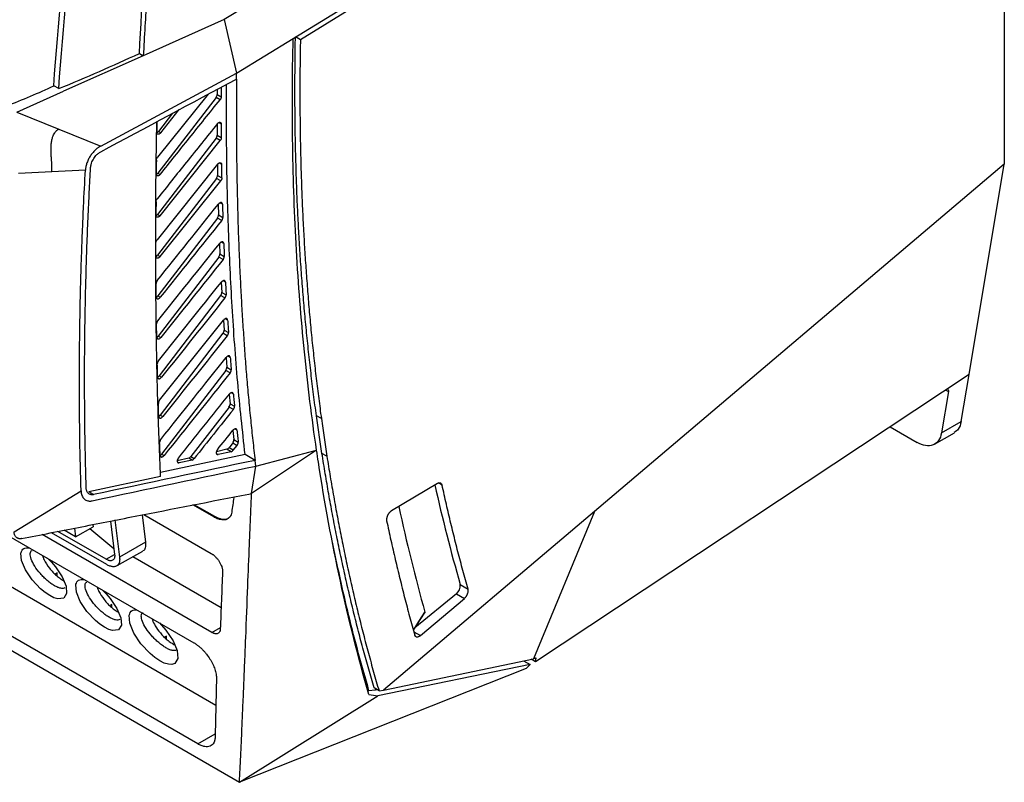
# Model space of a CAD drawing. Header units: millimetres. Extents: x 87 to 936, y -49 to 894.
# Tile 98 of 107: x 785 to 926, y 591 to 700. Entities that reach past the tile are written whole.
import ezdxf

# ---------------------------------------------------------------- set-up
doc = ezdxf.new("R2010")
doc.units = ezdxf.units.MM

msp = doc.modelspace()

# ---------------------------------------------------------------- linework, layer by layer
at = {"color": 7, "linetype": 'Continuous', "lineweight": 25}
for p, q in [((926.36, 738.98), (926.36, 679.08)), ((824.54, 697.1), (841.16, 707.32)), ((842.8, 707.56), (825.57, 696.91)), ((814.65, 699.79), (803.08, 694.63)), ((814.65, 699.79), (816.42, 692.11)), ((825.57, 696.91), (824.86, 697.32)), ((803.08, 694.63), (791.64, 689.53)), ((802.52, 694.96), (803.08, 694.63)), ((796.98, 681.68), (816.42, 692.11)), ((816.42, 691.29), (816.42, 692.11)), ((784.98, 686.56), (791.64, 689.53)), ((790.97, 689.92), (790.26, 690.33)), ((813.65, 689.81), (813.65, 689.09)), ((814.25, 690.13), (814.24, 688.75)), ((812.35, 689.11), (805.11, 680.07)), ((813.49, 688.66), (805.17, 677.81)), ((814.07, 688.32), (813.49, 688.66)), ((813.65, 689.09), (814.24, 688.75)), ((805.58, 683.59), (808.23, 686.91)), ((784.98, 686.56), (790.98, 684.12)), ((807.25, 686.38), (805.26, 683.78)), ((790.98, 684.12), (796.98, 681.68)), ((805.03, 685.18), (805, 683.64)), ((805.26, 683.78), (805.58, 683.59)), ((813.64, 684.84), (813.65, 683.25)), ((813.49, 682.81), (805.12, 671.9)), ((805.47, 671.7), (814.09, 682.47)), ((814.09, 682.47), (813.49, 682.81)), ((813.65, 683.25), (814.25, 682.9)), ((794.79, 678.25), (789.98, 678)), ((813.72, 679.08), (805.05, 668.25)), ((813.69, 679.04), (813.71, 677.49)), ((926.36, 679.08), (867.69, 629.35)), ((921.32, 648.95), (926.36, 679.08)), ((789.98, 678), (785.19, 677.74)), ((813.55, 677.05), (805.11, 666.04)), ((805.17, 677.81), (805.5, 677.62)), ((814.16, 676.7), (813.55, 677.05)), ((813.71, 677.49), (814.33, 677.14)), ((805.47, 665.84), (814.16, 676.7)), ((813.8, 673.33), (813.85, 671.82)), ((805.12, 671.9), (805.47, 671.7)), ((813.68, 671.37), (805.14, 660.23)), ((814.3, 671.02), (813.68, 671.37)), ((813.85, 671.82), (814.47, 671.46)), ((813.98, 667.7), (814.04, 666.23)), ((805.11, 666.04), (805.47, 665.84)), ((813.88, 665.78), (805.22, 654.47)), ((814.5, 665.42), (813.88, 665.78)), ((814.04, 666.23), (814.67, 665.87)), ((814.23, 662.17), (814.31, 660.73)), ((805.14, 660.23), (805.5, 660.02)), ((814.15, 660.28), (805.33, 648.78)), ((814.77, 659.92), (814.15, 660.28)), ((814.31, 660.73), (814.94, 660.37)), ((814.55, 656.72), (814.64, 655.32)), ((805.22, 654.47), (805.58, 654.26)), ((814.48, 654.86), (805.49, 643.14)), ((815.1, 654.5), (814.48, 654.86)), ((814.64, 655.32), (815.27, 654.96)), ((814.93, 651.37), (815.04, 650)), ((815.04, 650), (815.67, 649.64)), ((805.33, 648.78), (805.7, 648.57)), ((814.88, 649.54), (805.7, 637.57)), ((815.5, 649.18), (814.88, 649.54)), ((921.32, 648.95), (859.23, 607.82)), ((920.19, 642.22), (921.32, 648.95)), ((815.38, 646.11), (815.51, 644.77)), ((918.35, 646.51), (917.36, 640.59)), ((815.35, 644.3), (809.9, 637.19)), ((815.97, 643.94), (815.35, 644.3)), ((815.51, 644.77), (816.13, 644.41)), ((805.49, 643.14), (805.86, 642.93)), ((828.57, 642.64), (827.87, 643.05)), ((917.36, 640.59), (920.19, 642.22)), ((815.9, 640.95), (816.04, 639.63)), ((910, 641.46), (913.88, 639.22)), ((916.38, 638.97), (919.21, 640.61)), ((815.88, 639.15), (815.35, 638.45)), ((815.88, 639.15), (816.5, 638.8)), ((815.95, 638.11), (816.5, 638.8)), ((816.04, 639.63), (816.67, 639.27)), ((817.66, 637.48), (805.54, 634.91)), ((805.7, 637.57), (806.07, 637.36)), ((815.05, 638.24), (813.54, 637.89)), ((815.64, 637.89), (813.78, 637.5)), ((815.64, 637.89), (815.05, 638.24)), ((815.95, 638.11), (815.35, 638.45)), ((819.08, 636.66), (817.66, 637.48)), ((827.89, 638.1), (818.59, 631.93)), ((819.17, 635.84), (827.89, 638.1)), ((829.37, 637.24), (828.66, 637.65)), ((813.46, 601.56), (753.59, 636.12)), ((809.6, 636.97), (807.93, 636.59)), ((810.06, 636.71), (808.2, 636.32)), ((810.06, 636.71), (809.6, 636.97)), ((809.9, 637.19), (810.36, 636.92)), ((819.17, 635.84), (819.08, 636.66)), ((818.59, 631.93), (819.17, 635.84)), ((805.56, 634.35), (795.26, 632.17)), ((845.19, 633.35), (838.6, 629.42)), ((784.57, 626.4), (794.17, 632.29)), ((795.97, 631.76), (795.26, 632.17)), ((818.17, 631.84), (818.59, 631.93)), ((813.17, 628.55), (810.18, 630.27)), ((813.3, 628.62), (810.37, 630.31)), ((777.3, 629.59), (810.31, 610.54)), ((802.91, 628.85), (803.41, 624.93)), ((803.16, 628.89), (812.8, 623.33)), ((867.7, 629.35), (837.47, 603.73)), ((867.7, 629.35), (858.95, 608.25)), ((795.84, 627.46), (795.88, 627.12)), ((798.36, 627.95), (798.97, 623.19)), ((798.99, 628.15), (799.68, 622.78)), ((813.17, 628.55), (813.3, 628.62)), ((812.87, 612.02), (788.6, 626.03)), ((797.85, 621.73), (789.93, 626.3)), ((797.75, 622.49), (790.84, 626.47)), ((793.39, 625.7), (791.74, 626.65)), ((793.23, 626.94), (793.39, 625.7)), ((793.39, 625.7), (795.88, 627.12)), ((798.87, 623.97), (795.4, 626.85)), ((803.41, 624.93), (799.68, 622.78)), ((799.26, 621.53), (803, 623.67)), ((814.22, 615.54), (801.56, 622.85)), ((790.73, 620.54), (790.43, 620.37)), ((790.73, 620.09), (790.73, 620.54)), ((847.92, 617.55), (841.98, 612.66)), ((847.92, 617.55), (849.06, 616.89)), ((848.45, 618.88), (849.58, 618.23)), ((842.75, 611.55), (849.06, 616.89)), ((798.58, 616.01), (798.28, 615.84)), ((798.57, 615.56), (798.58, 616.01)), ((841.76, 612.32), (843.36, 614.79)), ((810.87, 596.05), (779.18, 614.34)), ((779.44, 612.13), (816.84, 590.54)), ((806.42, 611.48), (806.13, 611.31)), ((806.42, 611.03), (806.42, 611.48)), ((837.47, 603.73), (858.95, 608.25)), ((857.54, 607.96), (858.45, 607.43)), ((859.23, 607.82), (858.6, 608.18)), ((859.23, 607.82), (859.31, 608.33)), ((857.88, 606.86), (816.84, 590.54)), ((858.45, 607.43), (836.67, 602.95)), ((858.45, 607.43), (857.88, 606.86)), ((835.39, 603.63), (835.21, 603.73)), ((836.29, 603.74), (835.39, 603.63)), ((836.83, 603.65), (836.12, 604.06)), ((836.45, 603.87), (836.29, 603.74)), ((836.58, 603.8), (836.29, 603.74)), ((836.83, 603.65), (837.47, 603.73)), ((816.84, 590.54), (836.67, 602.95))]:
    msp.add_line(p, q, dxfattribs=at)
at = {"color": 8, "linetype": 'Continuous', "lineweight": 25}
for p, q in [((814.24, 684.83), (813.87, 685.05)), ((814.3, 679.05), (813.93, 679.26)), ((814.41, 673.34), (814.05, 673.55)), ((814.59, 667.72), (814.24, 667.93)), ((814.84, 662.19), (814.49, 662.39)), ((815.15, 656.75), (814.81, 656.95)), ((815.53, 651.4), (815.19, 651.6)), ((815.97, 646.14), (815.65, 646.33)), ((917.97, 646.73), (918.35, 646.51)), ((816.48, 640.98), (816.16, 641.16)), ((813.53, 637.64), (813.78, 637.5)), ((807.95, 636.46), (808.2, 636.32)), ((845.86, 633.12), (845.35, 633.42)), ((797.75, 622.49), (798.97, 623.19)), ((812.87, 612.02), (814.11, 612.73)), ((841.82, 612.09), (842.75, 611.55)), ((810.87, 596.05), (813.37, 597.48))]:
    msp.add_line(p, q, dxfattribs=at)
at = {"color": 7, "linetype": 'Continuous', "lineweight": 25, "flags": 128}
for points in [[(840.17, 715.27), (827.41, 707.53), (814.65, 699.79)], [(816.42, 692.11), (820.48, 694.61), (824.54, 697.1)], [(789.35, 622.64), (789.92, 622.08), (790.5, 621.4), (791.45, 619.98), (792.01, 618.64), (792.09, 617.57), (791.68, 616.93), (790.84, 616.82), (790.28, 616.98), (789.67, 617.28), (789.02, 617.71), (788.36, 618.25), (787.15, 619.55), (786.2, 620.97), (785.64, 622.31), (785.56, 623.38), (785.57, 623.44), (785.57, 623.44)], [(797.2, 618.11), (797.77, 617.55), (798.35, 616.87), (799.3, 615.45), (799.86, 614.11), (799.94, 613.04), (799.53, 612.4), (798.69, 612.29), (798.13, 612.45), (797.52, 612.75), (796.87, 613.18), (796.21, 613.72), (794.99, 615.02), (794.04, 616.44), (793.49, 617.78), (793.41, 618.85), (793.42, 618.91), (793.42, 618.91)], [(805.39, 613.38), (805.7, 613.07), (806.32, 612.35), (807.34, 610.83), (807.93, 609.4), (808.01, 608.26), (807.58, 607.57), (807.18, 607.44), (806.68, 607.46), (806.08, 607.63), (805.43, 607.95), (804.74, 608.41), (804.04, 608.98), (802.74, 610.37), (801.72, 611.89), (801.13, 613.32), (801.05, 614.46), (801.05, 614.5), (801.05, 614.5)]]:
    msp.add_lwpolyline(points, dxfattribs=at)
at = {"color": 8, "linetype": 'Continuous', "lineweight": 25, "flags": 128}
msp.add_lwpolyline([(841.75, 612.36), (841.84, 612.5), (842.53, 613.56), (843.41, 614.92)], dxfattribs=at)
at = {"color": 7, "linetype": 'Continuous', "lineweight": 25}
for centre, radius, start, end in [((1077.37, 684.79), 238.21, 192.5245, 196.0628), ((1078.88, 681.3), 244.65, 192.0926, 195.7437), ((847.03, 618.67), 1.44, 308.2459, 8.1003)]:
    msp.add_arc(centre, radius, start, end, dxfattribs=at)
for centre, start_param, end_param in [((813.29, 688.89), 4.521678, 5.504621), ((805.06, 684.01), 3.772807, 4.521678), ((813.29, 683.04), 4.521678, 5.517083), ((804.97, 678.04), 3.815888, 4.521678), ((813.35, 677.28), 4.521678, 5.529922), ((804.93, 672.13), 3.84868, 4.521678), ((813.49, 671.6), 4.521678, 5.543128), ((804.92, 666.27), 3.872877, 4.521678), ((813.68, 666.01), 4.521678, 5.556692), ((804.95, 660.46), 3.891206, 4.521678), ((813.95, 660.51), 4.521678, 5.570603), ((805.02, 654.7), 3.736176, 4.521678), ((814.28, 655.09), 4.521678, 5.584853), ((814.68, 649.77), 4.521678, 5.599438), ((805.13, 649.01), 3.736176, 4.521678), ((815.15, 644.53), 4.521678, 5.614352), ((805.3, 643.37), 3.736176, 4.521678), ((815.69, 639.38), 4.521678, 5.62959), ((805.51, 637.8), 3.736176, 4.521678), ((815.15, 638.68), 3.657243, 4.521678), ((809.7, 637.42), 3.657243, 4.521678)]:
    msp.add_ellipse(centre, major_axis=(0.258, 0.429), ratio=0.585803, start_param=start_param, end_param=end_param, dxfattribs=at)
for points in [[(802.52, 694.96), (803.29, 710.11), (804.64, 725.56), (806.52, 741.22)], [(790.26, 690.33), (790.91, 699.28), (791.77, 708.34), (792.84, 717.48)], [(790.97, 689.92), (791.61, 698.87), (792.47, 707.93), (793.55, 717.07)], [(790.97, 689.92), (794.92, 691.52), (798.77, 693.2), (802.52, 694.96)], [(796.99, 680.87), (803.47, 684.34), (809.94, 687.82), (816.42, 691.29)], [(783.44, 687.45), (785.85, 688.3), (788.08, 689.3), (790.26, 690.33)], [(804.95, 679.65), (804.94, 678.99), (804.93, 678.33), (804.93, 677.67)], [(794.52, 672.99), (794.6, 674.74), (794.69, 676.5), (794.79, 678.25)], [(814.33, 677.14), (814.32, 677.77), (814.31, 678.41), (814.3, 679.05)], [(804.9, 673.7), (804.9, 673.05), (804.89, 672.39), (804.89, 671.74)], [(805.08, 662.42), (808, 666.07), (810.92, 669.72), (813.84, 673.37)], [(814.3, 671.02), (811.37, 667.35), (808.43, 663.69), (805.5, 660.02)], [(805.14, 656.64), (808.1, 660.35), (811.06, 664.05), (814.02, 667.74)], [(814.5, 665.42), (811.53, 661.71), (808.55, 657.99), (805.58, 654.26)], [(805.25, 650.92), (808.25, 654.69), (811.26, 658.45), (814.27, 662.21)], [(814.77, 659.92), (811.74, 656.14), (808.72, 652.35), (805.7, 648.57)], [(805.39, 645.27), (808.45, 649.1), (811.51, 652.93), (814.58, 656.76)], [(815.1, 654.5), (812.02, 650.65), (808.94, 646.79), (805.86, 642.93)], [(805.59, 639.67), (808.71, 643.59), (811.83, 647.5), (814.96, 651.41)], [(815.5, 649.18), (812.35, 645.24), (809.21, 641.3), (806.07, 637.36)], [(794.17, 632.29), (794.02, 637.18), (793.94, 642.11), (793.93, 647.08)], [(808.1, 636.99), (810.53, 640.04), (812.96, 643.09), (815.4, 646.14)], [(815.97, 643.94), (814.1, 641.6), (812.23, 639.26), (810.36, 636.92)], [(813.68, 638.18), (814.43, 639.11), (815.17, 640.04), (815.91, 640.97)], [(815.64, 637.89), (815.74, 637.92), (815.86, 638), (815.95, 638.11)], [(828.15, 636.38), (828.06, 636.95), (827.98, 637.52), (827.89, 638.1)], [(819.08, 636.66), (811.37, 635.03), (803.67, 633.39), (795.97, 631.76)], [(810.06, 636.71), (810.16, 636.73), (810.27, 636.81), (810.36, 636.92)], [(835.37, 603.14), (832.34, 613.67), (829.93, 624.77), (828.15, 636.38)], [(795.76, 630.87), (803.57, 632.52), (811.37, 634.18), (819.17, 635.84)], [(814.42, 620.74), (814.31, 617.98), (814.21, 615.23), (814.1, 612.47)], [(813.55, 605.41), (813.49, 602.62), (813.43, 599.82), (813.36, 597.02)], [(835.37, 603.14), (835.8, 603.08), (836.23, 603.01), (836.67, 602.95)]]:
    msp.add_open_spline(points, degree=3, dxfattribs=at)
for points, knots in [([(807.09, 740.89), (807.04, 740.49), (806.94, 739.63), (806.78, 738.25), (806.59, 736.67), (806.39, 734.9), (806.17, 732.93), (805.94, 730.77), (805.7, 728.41), (805.44, 725.87), (805.17, 723.13), (804.9, 720.21), (804.63, 717.09), (804.35, 713.8), (804.08, 710.31), (803.81, 706.65), (803.55, 702.8), (803.3, 698.77), (803.16, 696.03), (803.08, 694.63)], [0, 0, 0, 0, 0.025324, 0.054836, 0.088535, 0.126422, 0.168497, 0.214759, 0.265209, 0.319846, 0.37867, 0.441681, 0.50888, 0.580265, 0.655837, 0.735597, 0.819544, 0.907678, 1, 1, 1, 1]), ([(827.89, 638.1), (827.21, 642.73), (826.63, 647.44), (825.67, 657), (825.29, 661.86), (824.73, 671.71), (824.55, 676.7), (824.39, 686.81), (824.41, 691.92), (824.54, 697.1)], [0, 0, 0, 0, 0.25, 0.25, 0.5, 0.5, 0.75, 0.75, 1, 1, 1, 1]), ([(827.87, 643.05), (827.8, 643.55), (827.66, 644.56), (827.46, 646.08), (827.27, 647.61), (827.09, 649.14), (826.91, 650.68), (826.74, 652.22), (826.58, 653.77), (826.42, 655.32), (826.27, 656.88), (826.13, 658.44), (826, 660.01), (825.87, 661.58), (825.75, 663.16), (825.63, 664.74), (825.53, 666.33), (825.43, 667.92), (825.31, 669.99), (825.18, 672.54), (825.05, 675.58), (824.95, 678.64), (824.87, 681.71), (824.82, 684.8), (824.79, 687.91), (824.79, 691.03), (824.81, 694.16), (824.84, 696.26), (824.86, 697.32)], [0, 0, 0, 0, 0.029454, 0.058902, 0.088345, 0.117784, 0.14722, 0.176652, 0.206083, 0.235513, 0.264942, 0.294372, 0.323802, 0.353235, 0.38267, 0.412108, 0.441551, 0.470998, 0.500451, 0.555977, 0.611487, 0.666985, 0.722475, 0.777964, 0.833456, 0.888956, 0.944469, 1, 1, 1, 1]), ([(825.57, 696.91), (825.56, 696.35), (825.54, 695.24), (825.52, 693.57), (825.5, 691.91), (825.5, 690.25), (825.5, 688.6), (825.5, 686.95), (825.52, 685.31), (825.54, 683.67), (825.56, 682.03), (825.6, 680.4), (825.64, 678.77), (825.69, 677.15), (825.75, 675.54), (825.81, 673.92), (825.88, 672.31), (825.96, 670.71), (826.07, 668.63), (826.22, 666.09), (826.43, 663.1), (826.66, 660.12), (826.91, 657.16), (827.19, 654.22), (827.5, 651.29), (827.83, 648.39), (828.19, 645.5), (828.44, 643.59), (828.57, 642.64)], [0, 0, 0, 0, 0.029401, 0.058796, 0.088186, 0.117572, 0.146954, 0.176334, 0.205712, 0.235089, 0.264465, 0.293842, 0.323219, 0.352599, 0.381981, 0.411366, 0.440756, 0.47015, 0.49955, 0.555177, 0.610786, 0.666384, 0.721975, 0.777563, 0.833155, 0.888755, 0.944368, 1, 1, 1, 1]), ([(816.42, 691.29), (816.41, 690.6), (816.4, 689.22), (816.4, 687.16), (816.4, 685.11), (816.41, 683.07), (816.42, 681.04), (816.45, 679.03), (816.48, 677.04), (816.52, 675.05), (816.57, 673.08), (816.62, 671.13), (816.68, 669.18), (816.75, 667.25), (816.83, 665.33), (816.93, 663.02), (817.07, 660.33), (817.25, 657.25), (817.45, 654.22), (817.66, 651.21), (817.9, 648.24), (818.16, 645.29), (818.45, 642.38), (818.75, 639.51), (818.97, 637.61), (819.08, 636.66)], [0, 0, 0, 0, 0.03671, 0.073264, 0.109664, 0.14591, 0.182003, 0.217944, 0.253732, 0.28937, 0.324857, 0.360195, 0.395384, 0.430425, 0.465319, 0.500067, 0.556898, 0.613401, 0.669577, 0.725431, 0.780966, 0.836187, 0.891097, 0.9457, 1, 1, 1, 1]), ([(817.66, 637.48), (817.28, 640.93), (816.53, 647.9), (815.76, 658.63), (815.24, 669.57), (814.98, 680.19), (815, 687.23), (815, 690.54)], [0, 0, 0, 0, 0.202592, 0.409355, 0.614839, 0.819379, 1, 1, 1, 1]), ([(805.5, 677.62), (806.89, 679.35), (809.74, 682.92), (812.6, 686.49), (814.07, 688.32)], [0, 0, 0, 0, 0.484742, 1, 1, 1, 1]), ([(814.24, 688.75), (814.24, 688.73), (814.24, 688.7), (814.23, 688.64), (814.22, 688.59), (814.19, 688.52), (814.15, 688.42), (814.1, 688.36), (814.07, 688.32)], [0, 0, 0, 0, 0.125114, 0.248939, 0.3734, 0.500396, 0.749972, 1, 1, 1, 1]), ([(789.98, 678), (789.99, 678.06), (789.99, 678.19), (790, 678.39), (789.99, 678.59), (789.99, 678.79), (789.98, 679), (789.97, 679.21), (789.96, 679.42), (789.94, 679.63), (789.93, 679.85), (789.91, 680.06), (789.9, 680.28), (789.89, 680.5), (789.88, 680.72), (789.87, 680.94), (789.86, 681.22), (789.87, 681.58), (789.89, 681.96), (789.94, 682.38), (790.04, 682.82), (790.2, 683.25), (790.37, 683.56), (790.53, 683.76), (790.66, 683.91), (790.81, 684.03), (790.92, 684.09), (790.98, 684.12)], [0, 0, 0, 0, 0.0332226, 0.0664466, 0.0996967, 0.1329816, 0.1662964, 0.1996239, 0.2329367, 0.2662001, 0.2994019, 0.3325589, 0.3656899, 0.398815, 0.4319565, 0.4651393, 0.4983921, 0.5608967, 0.6233151, 0.6692045, 0.7479851, 0.8189885, 0.8739737, 0.905519, 0.9370145, 0.9684601, 1, 1, 1, 1]), ([(805.56, 634.35), (805.43, 637.62), (805.15, 644.3), (804.93, 654.53), (804.84, 664.98), (804.86, 675.19), (804.96, 681.94), (805.01, 685.17)], [0, 0, 0, 0, 0.196821, 0.40195, 0.608112, 0.812297, 1, 1, 1, 1]), ([(813.67, 684.87), (812.2, 683.04), (809.33, 679.46), (806.46, 675.87), (805.07, 674.13)], [0, 0, 0, 0, 0.512309, 1, 1, 1, 1]), ([(813.67, 684.87), (813.68, 684.89), (813.71, 684.92), (813.76, 684.97), (813.8, 685.01), (813.87, 685.05), (813.95, 685.09), (814.05, 685.09), (814.13, 685.07), (814.19, 685.02), (814.23, 684.94), (814.24, 684.87), (814.24, 684.83)], [0, 0, 0, 0, 0.063524, 0.125829, 0.187963, 0.250982, 0.374702, 0.500374, 0.625082, 0.74815, 0.872921, 1, 1, 1, 1]), ([(814.24, 684.83), (814.24, 684.51), (814.25, 683.87), (814.25, 683.22), (814.25, 682.9)], [0, 0, 0, 0, 0.501649, 1, 1, 1, 1]), ([(805.58, 683.59), (805.56, 683.58), (805.54, 683.54), (805.49, 683.49), (805.44, 683.46), (805.37, 683.41), (805.29, 683.38), (805.19, 683.37), (805.11, 683.4), (805.05, 683.45), (805, 683.53), (805, 683.6), (805, 683.64)], [0, 0, 0, 0, 0.063521, 0.125873, 0.188625, 0.253316, 0.374942, 0.500362, 0.625286, 0.747465, 0.874328, 1, 1, 1, 1]), ([(814.25, 682.9), (814.25, 682.88), (814.25, 682.85), (814.24, 682.79), (814.23, 682.74), (814.2, 682.66), (814.16, 682.57), (814.11, 682.5), (814.09, 682.47)], [0, 0, 0, 0, 0.125131, 0.248929, 0.373371, 0.500405, 0.749989, 1, 1, 1, 1]), ([(796.98, 681.68), (796.94, 681.66), (796.86, 681.62), (796.73, 681.54), (796.61, 681.46), (796.5, 681.37), (796.38, 681.27), (796.17, 681.09), (795.88, 680.79), (795.54, 680.34), (795.23, 679.84), (795.04, 679.39), (794.92, 679.03), (794.86, 678.76), (794.81, 678.5), (794.79, 678.34), (794.79, 678.25)], [0, 0, 0, 0, 0.036751, 0.07329, 0.109726, 0.146167, 0.182723, 0.219503, 0.34424, 0.469068, 0.602346, 0.735707, 0.802091, 0.867833, 0.933585, 1, 1, 1, 1]), ([(795.53, 678.58), (795.53, 678.63), (795.54, 678.71), (795.56, 678.84), (795.59, 678.97), (795.62, 679.1), (795.68, 679.3), (795.79, 679.57), (795.97, 679.89), (796.18, 680.19), (796.4, 680.43), (796.61, 680.62), (796.8, 680.76), (796.93, 680.83), (796.99, 680.87)], [0, 0, 0, 0, 0.050275, 0.100042, 0.149574, 0.199145, 0.24903, 0.370848, 0.492754, 0.616643, 0.741323, 0.828013, 0.913764, 1, 1, 1, 1]), ([(804.95, 679.65), (804.95, 679.67), (804.95, 679.7), (804.96, 679.76), (804.97, 679.81), (805, 679.88), (805.04, 679.98), (805.09, 680.04), (805.11, 680.07)], [0, 0, 0, 0, 0.125094, 0.248934, 0.373411, 0.500384, 0.749953, 1, 1, 1, 1]), ([(795.26, 673.33), (795.29, 673.92), (795.34, 675.08), (795.43, 676.83), (795.5, 678), (795.53, 678.58)], [0, 0, 0, 0, 0.333333, 0.666665, 1, 1, 1, 1]), ([(813.72, 679.08), (813.74, 679.1), (813.76, 679.13), (813.81, 679.18), (813.86, 679.22), (813.92, 679.26), (814.01, 679.29), (814.1, 679.3), (814.18, 679.28), (814.25, 679.23), (814.29, 679.15), (814.29, 679.08), (814.3, 679.05)], [0, 0, 0, 0, 0.064845, 0.127918, 0.190394, 0.253478, 0.374685, 0.499239, 0.624599, 0.748556, 0.875952, 1, 1, 1, 1]), ([(805.5, 677.62), (805.49, 677.6), (805.46, 677.57), (805.42, 677.52), (805.37, 677.48), (805.3, 677.44), (805.21, 677.41), (805.12, 677.4), (805.04, 677.42), (804.97, 677.47), (804.93, 677.55), (804.93, 677.63), (804.93, 677.67)], [0, 0, 0, 0, 0.063484, 0.125827, 0.188583, 0.25328, 0.37496, 0.500403, 0.62534, 0.747527, 0.874368, 1, 1, 1, 1]), ([(814.33, 677.14), (814.33, 677.12), (814.33, 677.08), (814.32, 677.03), (814.31, 676.97), (814.28, 676.9), (814.24, 676.8), (814.19, 676.73), (814.16, 676.7)], [0, 0, 0, 0, 0.12493, 0.248576, 0.372983, 0.500162, 0.749914, 1, 1, 1, 1]), ([(804.9, 673.7), (804.9, 673.72), (804.9, 673.75), (804.91, 673.8), (804.92, 673.86), (804.95, 673.93), (804.99, 674.03), (805.04, 674.09), (805.07, 674.13)], [0, 0, 0, 0, 0.125133, 0.249022, 0.373585, 0.500709, 0.750375, 1, 1, 1, 1]), ([(793.93, 647.08), (793.93, 647.69), (793.93, 648.91), (793.94, 650.74), (793.95, 652.58), (793.97, 654.41), (794, 656.26), (794.03, 658.1), (794.07, 660.01), (794.14, 662.78), (794.24, 666.2), (794.38, 669.88), (794.48, 672.07), (794.52, 672.99)], [0, 0, 0, 0, 0.071427, 0.142855, 0.214283, 0.285712, 0.35714, 0.428569, 0.499996, 0.577575, 0.749998, 0.894167, 1, 1, 1, 1]), ([(794.89, 663.4), (794.91, 664.06), (794.95, 665.38), (795.01, 667.36), (795.09, 669.35), (795.17, 671.34), (795.23, 672.67), (795.26, 673.33)], [0, 0, 0, 0, 0.200007, 0.400007, 0.600003, 0.8, 1, 1, 1, 1]), ([(814.41, 673.34), (814.41, 673.36), (814.41, 673.4), (814.39, 673.45), (814.37, 673.5), (814.33, 673.55), (814.28, 673.58), (814.19, 673.6), (814.07, 673.57), (813.95, 673.49), (813.88, 673.42), (813.85, 673.38), (813.84, 673.37)], [0, 0, 0, 0, 0.064914, 0.137497, 0.217979, 0.306164, 0.401268, 0.501819, 0.713804, 0.862635, 0.95465, 1, 1, 1, 1]), ([(814.41, 673.34), (814.42, 673.03), (814.44, 672.4), (814.46, 671.77), (814.47, 671.46)], [0, 0, 0, 0, 0.497633, 1, 1, 1, 1]), ([(805.47, 671.7), (805.45, 671.68), (805.42, 671.65), (805.38, 671.6), (805.33, 671.56), (805.26, 671.52), (805.18, 671.49), (805.09, 671.48), (805, 671.5), (804.94, 671.55), (804.9, 671.63), (804.89, 671.71), (804.89, 671.74)], [0, 0, 0, 0, 0.064888, 0.12797, 0.190443, 0.253536, 0.374691, 0.499231, 0.624601, 0.748522, 0.875929, 1, 1, 1, 1]), ([(814.3, 671.02), (814.31, 671.04), (814.34, 671.07), (814.38, 671.13), (814.41, 671.19), (814.43, 671.25), (814.45, 671.31), (814.46, 671.36), (814.47, 671.41), (814.47, 671.44), (814.47, 671.46)], [0, 0, 0, 0, 0.136344, 0.269441, 0.399295, 0.525907, 0.64928, 0.769417, 0.886323, 1, 1, 1, 1]), ([(804.89, 667.82), (804.89, 667.84), (804.89, 667.87), (804.9, 667.93), (804.91, 667.98), (804.94, 668.06), (804.98, 668.15), (805.03, 668.22), (805.05, 668.25)], [0, 0, 0, 0, 0.125121, 0.248934, 0.373388, 0.500401, 0.749982, 1, 1, 1, 1]), ([(804.89, 665.87), (804.89, 666.2), (804.89, 666.85), (804.89, 667.5), (804.89, 667.82)], [0, 0, 0, 0, 0.500175, 1, 1, 1, 1]), ([(814.59, 667.72), (814.59, 667.74), (814.59, 667.78), (814.57, 667.83), (814.55, 667.88), (814.51, 667.93), (814.46, 667.96), (814.37, 667.97), (814.25, 667.94), (814.14, 667.87), (814.07, 667.8), (814.03, 667.76), (814.02, 667.74)], [0, 0, 0, 0, 0.064272, 0.136382, 0.21662, 0.304853, 0.400354, 0.501684, 0.703885, 0.850658, 0.946471, 1, 1, 1, 1]), ([(814.59, 667.72), (814.61, 667.42), (814.63, 666.8), (814.66, 666.18), (814.67, 665.87)], [0, 0, 0, 0, 0.495342, 1, 1, 1, 1]), ([(805.47, 665.84), (805.45, 665.82), (805.42, 665.78), (805.38, 665.74), (805.33, 665.7), (805.26, 665.66), (805.18, 665.62), (805.09, 665.61), (805, 665.63), (804.94, 665.69), (804.9, 665.76), (804.89, 665.84), (804.89, 665.87)], [0, 0, 0, 0, 0.064878, 0.127821, 0.19001, 0.25267, 0.374371, 0.500265, 0.625712, 0.747971, 0.872355, 1, 1, 1, 1]), ([(814.5, 665.42), (814.52, 665.44), (814.54, 665.48), (814.58, 665.54), (814.61, 665.6), (814.63, 665.66), (814.65, 665.72), (814.66, 665.77), (814.67, 665.82), (814.67, 665.86), (814.67, 665.87)], [0, 0, 0, 0, 0.136794, 0.270213, 0.400259, 0.526936, 0.650245, 0.77019, 0.886773, 1, 1, 1, 1]), ([(794.67, 647.47), (794.67, 648.13), (794.67, 649.45), (794.68, 651.43), (794.69, 653.41), (794.72, 655.4), (794.75, 657.4), (794.79, 659.39), (794.83, 661.4), (794.87, 662.73), (794.89, 663.4)], [0, 0, 0, 0, 0.125018, 0.250027, 0.375027, 0.500023, 0.625015, 0.750008, 0.875002, 1, 1, 1, 1]), ([(805.08, 662.42), (805.07, 662.4), (805.04, 662.37), (805.01, 662.31), (804.98, 662.26), (804.95, 662.19), (804.92, 662.1), (804.91, 662.02), (804.91, 661.99), (804.91, 661.99)], [0, 0, 0, 0, 0.132828, 0.260512, 0.383055, 0.500457, 0.747774, 0.986889, 1, 1, 1, 1]), ([(804.93, 660.06), (804.93, 660.36), (804.92, 661.01), (804.91, 661.65), (804.91, 661.99)], [0, 0, 0, 0, 0.476307, 1, 1, 1, 1]), ([(814.84, 662.19), (814.84, 662.21), (814.83, 662.25), (814.82, 662.3), (814.79, 662.35), (814.75, 662.39), (814.7, 662.42), (814.61, 662.44), (814.49, 662.4), (814.37, 662.32), (814.3, 662.25), (814.28, 662.22), (814.27, 662.21)], [0, 0, 0, 0, 0.064979, 0.137594, 0.218072, 0.306226, 0.401299, 0.501863, 0.719961, 0.870206, 0.959972, 1, 1, 1, 1]), ([(814.84, 662.19), (814.86, 661.89), (814.89, 661.29), (814.92, 660.68), (814.94, 660.37)], [0, 0, 0, 0, 0.49444, 1, 1, 1, 1]), ([(804.93, 660.06), (804.93, 660.05), (804.93, 660.02), (804.94, 659.99), (804.95, 659.94), (804.97, 659.9), (805, 659.85), (805.05, 659.82), (805.11, 659.8), (805.2, 659.8), (805.29, 659.84), (805.4, 659.91), (805.47, 659.98), (805.5, 660.02)], [0, 0, 0, 0, 0.034525, 0.080352, 0.137477, 0.205895, 0.285595, 0.376568, 0.478799, 0.592276, 0.71698, 0.852895, 1, 1, 1, 1]), ([(814.77, 659.92), (814.78, 659.94), (814.81, 659.98), (814.85, 660.04), (814.88, 660.1), (814.9, 660.16), (814.92, 660.22), (814.93, 660.27), (814.94, 660.32), (814.94, 660.36), (814.94, 660.37)], [0, 0, 0, 0, 0.137263, 0.271018, 0.401266, 0.52801, 0.651252, 0.770996, 0.887244, 1, 1, 1, 1]), ([(805.14, 656.64), (805.13, 656.63), (805.1, 656.59), (805.07, 656.54), (805.04, 656.48), (805.01, 656.41), (804.98, 656.32), (804.98, 656.25), (804.98, 656.21), (804.98, 656.21)], [0, 0, 0, 0, 0.133079, 0.260843, 0.383292, 0.500427, 0.743886, 0.978828, 1, 1, 1, 1]), ([(805.01, 654.29), (805, 654.57), (804.99, 655.21), (804.98, 655.85), (804.98, 656.21)], [0, 0, 0, 0, 0.434686, 1, 1, 1, 1]), ([(815.15, 656.75), (815.15, 656.77), (815.14, 656.81), (815.13, 656.86), (815.1, 656.91), (815.06, 656.95), (815.01, 656.98), (814.92, 656.99), (814.8, 656.96), (814.68, 656.87), (814.61, 656.8), (814.59, 656.77), (814.58, 656.76)], [0, 0, 0, 0, 0.065076, 0.137754, 0.218255, 0.306393, 0.401418, 0.501927, 0.726072, 0.87766, 0.965178, 1, 1, 1, 1]), ([(815.15, 656.75), (815.17, 656.46), (815.21, 655.86), (815.25, 655.26), (815.27, 654.96)], [0, 0, 0, 0, 0.495342, 1, 1, 1, 1]), ([(805.01, 654.29), (805.01, 654.28), (805.01, 654.26), (805.01, 654.22), (805.03, 654.18), (805.05, 654.13), (805.08, 654.09), (805.13, 654.06), (805.19, 654.04), (805.28, 654.05), (805.37, 654.08), (805.48, 654.15), (805.55, 654.23), (805.58, 654.26)], [0, 0, 0, 0, 0.036191, 0.083349, 0.141471, 0.21055, 0.290579, 0.381547, 0.483442, 0.596251, 0.719958, 0.854547, 1, 1, 1, 1]), ([(815.1, 654.5), (815.12, 654.52), (815.15, 654.56), (815.18, 654.62), (815.21, 654.68), (815.24, 654.74), (815.26, 654.8), (815.27, 654.86), (815.27, 654.91), (815.27, 654.94), (815.27, 654.96)], [0, 0, 0, 0, 0.137759, 0.271868, 0.402329, 0.529144, 0.652316, 0.771847, 0.88774, 1, 1, 1, 1]), ([(815.53, 651.4), (815.53, 651.42), (815.52, 651.45), (815.51, 651.49), (815.49, 651.53), (815.46, 651.58), (815.4, 651.62), (815.3, 651.64), (815.17, 651.6), (815.05, 651.51), (814.99, 651.45), (814.96, 651.42), (814.96, 651.41)], [0, 0, 0, 0, 0.054418, 0.11453, 0.180576, 0.252604, 0.374776, 0.501079, 0.729709, 0.882512, 0.96869, 1, 1, 1, 1]), ([(815.53, 651.4), (815.55, 651.11), (815.6, 650.52), (815.64, 649.94), (815.67, 649.64)], [0, 0, 0, 0, 0.497456, 1, 1, 1, 1]), ([(805.25, 650.92), (805.23, 650.91), (805.21, 650.87), (805.17, 650.82), (805.14, 650.76), (805.11, 650.69), (805.09, 650.6), (805.08, 650.53), (805.08, 650.49), (805.08, 650.49)], [0, 0, 0, 0, 0.133355, 0.261207, 0.383557, 0.500406, 0.739755, 0.97031, 1, 1, 1, 1]), ([(805.12, 648.59), (805.12, 648.86), (805.1, 649.49), (805.09, 650.12), (805.08, 650.49)], [0, 0, 0, 0, 0.428506, 1, 1, 1, 1]), ([(805.12, 648.59), (805.12, 648.58), (805.13, 648.56), (805.13, 648.52), (805.15, 648.47), (805.17, 648.43), (805.2, 648.39), (805.25, 648.36), (805.32, 648.34), (805.4, 648.35), (805.49, 648.39), (805.6, 648.46), (805.66, 648.53), (805.7, 648.57)], [0, 0, 0, 0, 0.037861, 0.086352, 0.145472, 0.215215, 0.295573, 0.386537, 0.488095, 0.600235, 0.722943, 0.856203, 1, 1, 1, 1]), ([(815.5, 649.18), (815.52, 649.19), (815.54, 649.23), (815.58, 649.28), (815.6, 649.34), (815.63, 649.4), (815.65, 649.45), (815.66, 649.5), (815.67, 649.55), (815.67, 649.6), (815.67, 649.63), (815.67, 649.64)], [0, 0, 0, 0, 0.122885, 0.242822, 0.359814, 0.473862, 0.584967, 0.693131, 0.798356, 0.900645, 1, 1, 1, 1]), ([(794.9, 632.71), (794.89, 633.32), (794.85, 634.54), (794.81, 636.37), (794.77, 638.21), (794.73, 640.06), (794.71, 641.91), (794.69, 643.76), (794.68, 645.61), (794.67, 646.85), (794.67, 647.47)], [0, 0, 0, 0, 0.125023, 0.250035, 0.375038, 0.500035, 0.625028, 0.750018, 0.875008, 1, 1, 1, 1]), ([(815.97, 646.14), (815.97, 646.16), (815.96, 646.19), (815.95, 646.24), (815.93, 646.28), (815.9, 646.31), (815.86, 646.34), (815.82, 646.36), (815.75, 646.36), (815.67, 646.35), (815.58, 646.3), (815.48, 646.24), (815.43, 646.17), (815.4, 646.14)], [0, 0, 0, 0, 0.062649, 0.128283, 0.196906, 0.268519, 0.343124, 0.420723, 0.501317, 0.625966, 0.750628, 0.875306, 1, 1, 1, 1]), ([(815.97, 646.14), (816, 645.86), (816.05, 645.28), (816.11, 644.7), (816.13, 644.41)], [0, 0, 0, 0, 0.499419, 1, 1, 1, 1]), ([(918.23, 646.92), (918.28, 646.88), (918.37, 646.79), (918.36, 646.6), (918.35, 646.51)], [0, 0, 0, 0, 0.494826, 1, 1, 1, 1]), ([(805.39, 645.27), (805.38, 645.25), (805.35, 645.21), (805.32, 645.15), (805.29, 645.09), (805.26, 645.03), (805.25, 644.98), (805.23, 644.92), (805.23, 644.87), (805.23, 644.84), (805.23, 644.82)], [0, 0, 0, 0, 0.136731, 0.270107, 0.400128, 0.526797, 0.650116, 0.770088, 0.886715, 1, 1, 1, 1]), ([(805.29, 642.95), (805.28, 643.22), (805.26, 643.85), (805.24, 644.47), (805.23, 644.82)], [0, 0, 0, 0, 0.437014, 1, 1, 1, 1]), ([(815.97, 643.94), (815.98, 643.96), (816.01, 644), (816.04, 644.05), (816.07, 644.11), (816.1, 644.16), (816.11, 644.22), (816.13, 644.27), (816.13, 644.32), (816.14, 644.37), (816.13, 644.4), (816.13, 644.41)], [0, 0, 0, 0, 0.12321, 0.243391, 0.360546, 0.474674, 0.58578, 0.693863, 0.798925, 0.90097, 1, 1, 1, 1]), ([(805.29, 642.95), (805.29, 642.93), (805.29, 642.9), (805.3, 642.85), (805.32, 642.81), (805.35, 642.77), (805.39, 642.74), (805.43, 642.72), (805.5, 642.71), (805.58, 642.72), (805.67, 642.76), (805.77, 642.83), (805.83, 642.9), (805.86, 642.93)], [0, 0, 0, 0, 0.062382, 0.127841, 0.196381, 0.268002, 0.342708, 0.420499, 0.501377, 0.626013, 0.750662, 0.875324, 1, 1, 1, 1]), ([(828.66, 637.65), (828.59, 638.1), (828.45, 638.99), (828.25, 640.34), (828.05, 641.69), (827.93, 642.59), (827.87, 643.05)], [0, 0, 0, 0, 0.250003, 0.5, 0.749997, 1, 1, 1, 1]), ([(828.57, 642.64), (828.64, 642.19), (828.76, 641.28), (828.96, 639.93), (829.16, 638.58), (829.3, 637.69), (829.37, 637.24)], [0, 0, 0, 0, 0.250003, 0.5, 0.749997, 1, 1, 1, 1]), ([(920.19, 642.22), (920.09, 641.81), (919.9, 641.1), (919.39, 640.79), (919.18, 640.66)], [0, 0, 0, 0, 0.571041, 1, 1, 1, 1]), ([(816.48, 640.98), (816.48, 640.99), (816.47, 641.02), (816.46, 641.07), (816.44, 641.11), (816.41, 641.14), (816.37, 641.17), (816.32, 641.18), (816.27, 641.19), (816.2, 641.18), (816.1, 641.14), (815.99, 641.06), (815.93, 640.99), (815.91, 640.97)], [0, 0, 0, 0, 0.06303, 0.128894, 0.197594, 0.269132, 0.343511, 0.420732, 0.500795, 0.600088, 0.712497, 0.912384, 1, 1, 1, 1]), ([(816.48, 640.98), (816.51, 640.69), (816.57, 640.12), (816.63, 639.56), (816.67, 639.27)], [0, 0, 0, 0, 0.500388, 1, 1, 1, 1]), ([(917.36, 640.59), (917.29, 640.16), (917.15, 639.79), (916.74, 639.2), (916.47, 638.99), (915.84, 638.74), (915.48, 638.71), (914.7, 638.83), (914.29, 638.98), (913.88, 639.22)], [0, 0, 0, 0, 0.25, 0.25, 0.5, 0.5, 0.75, 0.75, 1, 1, 1, 1]), ([(805.59, 639.67), (805.57, 639.65), (805.55, 639.62), (805.51, 639.56), (805.48, 639.5), (805.45, 639.43), (805.43, 639.34), (805.42, 639.27), (805.42, 639.23), (805.42, 639.23)], [0, 0, 0, 0, 0.134003, 0.262069, 0.384198, 0.500391, 0.730885, 0.951926, 1, 1, 1, 1]), ([(805.5, 637.37), (805.48, 637.68), (805.46, 638.3), (805.43, 638.92), (805.42, 639.23)], [0, 0, 0, 0, 0.49917, 1, 1, 1, 1]), ([(816.5, 638.8), (816.51, 638.82), (816.54, 638.85), (816.58, 638.91), (816.61, 638.97), (816.63, 639.02), (816.65, 639.08), (816.66, 639.13), (816.67, 639.18), (816.67, 639.23), (816.67, 639.26), (816.67, 639.27)], [0, 0, 0, 0, 0.123907, 0.244612, 0.362115, 0.476419, 0.587525, 0.695433, 0.800147, 0.901669, 1, 1, 1, 1]), ([(805.5, 637.37), (805.5, 637.36), (805.5, 637.32), (805.51, 637.27), (805.53, 637.23), (805.56, 637.19), (805.6, 637.16), (805.65, 637.14), (805.71, 637.13), (805.79, 637.15), (805.88, 637.19), (805.98, 637.26), (806.04, 637.33), (806.07, 637.36)], [0, 0, 0, 0, 0.065521, 0.133035, 0.202542, 0.274046, 0.347548, 0.423051, 0.500554, 0.625396, 0.75025, 0.875118, 1, 1, 1, 1]), ([(813.68, 638.18), (813.67, 638.16), (813.64, 638.12), (813.61, 638.07), (813.58, 638.01), (813.56, 637.96), (813.54, 637.9), (813.53, 637.85), (813.52, 637.8), (813.51, 637.73), (813.52, 637.66), (813.55, 637.58), (813.61, 637.52), (813.68, 637.49), (813.75, 637.5), (813.78, 637.5)], [0, 0, 0, 0, 0.058552, 0.115814, 0.171785, 0.226467, 0.27986, 0.331965, 0.382783, 0.432316, 0.535312, 0.643572, 0.757103, 0.875911, 1, 1, 1, 1]), ([(836.12, 604.06), (835.99, 604.51), (835.73, 605.39), (835.35, 606.74), (834.97, 608.08), (834.6, 609.44), (834.24, 610.8), (833.89, 612.16), (833.54, 613.54), (833.19, 614.92), (832.86, 616.3), (832.53, 617.69), (832.21, 619.09), (831.79, 620.96), (831.28, 623.3), (830.7, 626.12), (830.15, 628.97), (829.63, 631.84), (829.13, 634.73), (828.82, 636.68), (828.66, 637.65)], [0, 0, 0, 0, 0.041796, 0.083592, 0.12539, 0.167189, 0.208991, 0.250798, 0.29261, 0.334428, 0.376254, 0.418087, 0.459931, 0.501784, 0.584901, 0.667975, 0.751013, 0.834025, 0.917018, 1, 1, 1, 1]), ([(808.1, 636.99), (808.08, 636.97), (808.06, 636.94), (808.02, 636.88), (807.99, 636.83), (807.97, 636.77), (807.95, 636.72), (807.94, 636.66), (807.93, 636.61), (807.93, 636.55), (807.94, 636.47), (807.97, 636.4), (808.02, 636.34), (808.1, 636.3), (808.16, 636.31), (808.2, 636.32)], [0, 0, 0, 0, 0.059343, 0.117169, 0.173478, 0.228272, 0.28155, 0.333313, 0.383563, 0.4323, 0.533932, 0.641514, 0.755049, 0.874544, 1, 1, 1, 1]), ([(829.37, 637.24), (829.44, 636.76), (829.6, 635.78), (829.84, 634.33), (830.08, 632.88), (830.34, 631.44), (830.6, 630), (830.86, 628.57), (831.13, 627.14), (831.41, 625.72), (831.7, 624.3), (831.99, 622.89), (832.29, 621.49), (832.7, 619.61), (833.23, 617.28), (833.9, 614.51), (834.59, 611.75), (835.31, 609.03), (836.05, 606.32), (836.57, 604.54), (836.83, 603.65)], [0, 0, 0, 0, 0.041489, 0.082981, 0.124475, 0.165973, 0.207476, 0.248984, 0.2905, 0.332023, 0.373555, 0.415098, 0.456651, 0.498216, 0.581908, 0.665565, 0.749194, 0.832804, 0.916403, 1, 1, 1, 1]), ([(845.19, 633.35), (845.21, 633.37), (845.25, 633.39), (845.32, 633.42), (845.39, 633.44), (845.45, 633.45), (845.51, 633.46), (845.56, 633.45), (845.62, 633.44), (845.7, 633.4), (845.8, 633.31), (845.84, 633.18), (845.86, 633.12)], [0, 0, 0, 0, 0.073853, 0.145727, 0.216273, 0.28618, 0.356158, 0.426911, 0.499124, 0.57344, 0.784938, 1, 1, 1, 1]), ([(849.58, 618.23), (849.45, 618.67), (849.2, 619.55), (848.84, 620.88), (848.48, 622.22), (848.13, 623.56), (847.78, 624.91), (847.45, 626.27), (847.12, 627.63), (846.79, 628.99), (846.48, 630.36), (846.16, 631.74), (845.96, 632.66), (845.86, 633.12)], [0, 0, 0, 0, 0.091109, 0.182177, 0.273206, 0.364195, 0.455144, 0.546053, 0.636922, 0.727751, 0.818541, 0.90929, 1, 1, 1, 1]), ([(785.66, 625.45), (788.37, 625.99), (791.08, 626.52), (796.5, 627.59), (804.62, 629.18), (812.75, 630.78), (818.17, 631.84)], [0, 0, 0, 0, 0.25, 0.25, 0.5, 1, 1, 1, 1]), ([(794.17, 632.29), (794.17, 632.25), (794.17, 632.16), (794.19, 632.04), (794.2, 631.93), (794.23, 631.81), (794.26, 631.71), (794.32, 631.54), (794.43, 631.33), (794.63, 631.11), (794.86, 630.94), (795.1, 630.86), (795.33, 630.83), (795.54, 630.83), (795.69, 630.85), (795.76, 630.87)], [0, 0, 0, 0, 0.041937, 0.083568, 0.125008, 0.166369, 0.207769, 0.249322, 0.37371, 0.499224, 0.625065, 0.75002, 0.833106, 0.916124, 1, 1, 1, 1]), ([(795.97, 631.76), (795.94, 631.75), (795.88, 631.74), (795.79, 631.73), (795.71, 631.73), (795.62, 631.74), (795.51, 631.76), (795.36, 631.81), (795.21, 631.91), (795.08, 632.06), (795, 632.22), (794.95, 632.38), (794.91, 632.54), (794.91, 632.65), (794.9, 632.71)], [0, 0, 0, 0, 0.0512705, 0.1020872, 0.1526491, 0.2031582, 0.2538171, 0.3768011, 0.4997433, 0.6225513, 0.7457741, 0.8301329, 0.9145595, 1, 1, 1, 1]), ([(816.84, 590.54), (816.88, 591.33), (816.96, 592.98), (817.09, 595.55), (817.21, 598.31), (817.34, 601.27), (817.47, 604.42), (817.61, 607.78), (817.8, 612.54), (818.02, 618.16), (818.25, 624.07), (818.44, 628.49), (818.55, 630.95), (818.59, 631.93)], [0, 0, 0, 0, 0.056956, 0.118735, 0.185339, 0.256768, 0.333021, 0.414099, 0.500001, 0.679159, 0.822208, 0.929154, 1, 1, 1, 1]), ([(816.06, 631.43), (816.05, 631.4), (815.95, 630.67), (815.84, 629.95), (815.74, 629.26)], [0, 0, 0, 0, 0.047042, 1, 1, 1, 1]), ([(815.74, 629.26), (815.7, 628.97), (815.61, 628.73), (815.32, 628.36), (815.13, 628.23), (814.79, 628.13), (814.66, 628.12), (814.4, 628.12), (814.26, 628.13), (813.97, 628.2), (813.81, 628.24), (813.5, 628.37), (813.34, 628.45), (813.17, 628.55)], [0, 0, 0, 0, 0.25, 0.25, 0.5, 0.5, 0.625, 0.625, 0.75, 0.75, 0.875, 0.875, 1, 1, 1, 1]), ([(838.6, 629.42), (838.58, 629.4), (838.53, 629.37), (838.46, 629.32), (838.4, 629.26), (838.34, 629.2), (838.28, 629.13), (838.22, 629.06), (838.17, 628.99), (838.13, 628.91), (838.08, 628.84), (838.05, 628.76), (838.01, 628.69), (837.99, 628.61), (837.96, 628.54), (837.94, 628.47), (837.93, 628.4), (837.92, 628.34), (837.91, 628.28), (837.91, 628.22), (837.91, 628.16), (837.91, 628.11), (837.91, 628.06), (837.92, 628.03), (837.92, 628.02)], [0, 0, 0, 0, 0.056415, 0.111786, 0.166113, 0.219397, 0.271636, 0.322832, 0.372984, 0.422092, 0.470157, 0.517177, 0.563154, 0.608086, 0.651975, 0.69482, 0.736621, 0.777378, 0.817091, 0.85576, 0.893386, 0.929968, 0.965506, 1, 1, 1, 1]), ([(815.24, 628.39), (815.16, 628.33), (814.89, 628.12), (814.2, 628.19), (813.58, 628.48), (813.3, 628.62)], [0, 0, 0, 0, 0.1961614, 0.6281988, 1, 1, 1, 1]), ([(837.92, 628.02), (838.02, 627.55), (838.22, 626.62), (838.52, 625.24), (838.83, 623.85), (839.15, 622.47), (839.48, 621.1), (839.81, 619.73), (840.15, 618.37), (840.49, 617.01), (840.84, 615.66), (841.2, 614.31), (841.57, 612.97), (841.82, 612.08), (841.94, 611.64)], [0, 0, 0, 0, 0.08314, 0.166315, 0.249525, 0.332771, 0.416051, 0.499367, 0.582718, 0.666104, 0.749525, 0.832982, 0.916473, 1, 1, 1, 1]), ([(785.66, 625.45), (785.63, 625.45), (785.56, 625.44), (785.47, 625.43), (785.38, 625.43), (785.29, 625.44), (785.21, 625.46), (785.14, 625.48), (785.07, 625.51), (785.01, 625.54), (784.96, 625.57), (784.9, 625.61), (784.86, 625.66), (784.79, 625.73), (784.71, 625.84), (784.64, 626.01), (784.59, 626.2), (784.58, 626.33), (784.57, 626.4)], [0, 0, 0, 0, 0.055458, 0.109491, 0.162099, 0.213281, 0.263039, 0.311371, 0.358279, 0.403763, 0.447822, 0.490457, 0.531668, 0.571455, 0.680439, 0.788186, 0.894704, 1, 1, 1, 1]), ([(803.41, 624.93), (803.41, 624.65), (803.42, 624.12), (803.21, 623.71), (803, 623.68), (802.99, 623.68)], [0, 0, 0, 0, 0.499223, 0.987647, 1, 1, 1, 1]), ([(835.39, 603.63), (834.4, 607.18), (832.41, 614.24), (830.85, 621.68), (830.07, 625.38)], [0, 0, 0, 0, 0.502394, 1, 1, 1, 1]), ([(785.57, 623.44), (785.67, 623.67), (785.87, 624.15), (786.47, 624.13), (786.77, 624.12)], [0, 0, 0, 0, 0.4940295, 1, 1, 1, 1]), ([(791.85, 618.39), (791.77, 618.36), (791.61, 618.29), (791.25, 618.32), (790.84, 618.45), (790.36, 618.69), (789.85, 619.02), (789.33, 619.43), (788.81, 619.91), (788.17, 620.6), (787.48, 621.52), (786.97, 622.55), (786.84, 623.33), (786.98, 623.71), (787.16, 623.76), (787.17, 623.76)], [0, 0, 0, 0, 0.060797, 0.121489, 0.18407, 0.245499, 0.307053, 0.369547, 0.430186, 0.49437, 0.619597, 0.745526, 0.871498, 0.996711, 1, 1, 1, 1]), ([(798.97, 623.19), (798.97, 623.16), (798.98, 623.09), (798.98, 622.99), (798.98, 622.9), (798.97, 622.82), (798.96, 622.73), (798.92, 622.61), (798.84, 622.46), (798.69, 622.34), (798.5, 622.28), (798.3, 622.28), (798.11, 622.32), (797.94, 622.39), (797.81, 622.45), (797.75, 622.49)], [0, 0, 0, 0, 0.043436, 0.086536, 0.129494, 0.172505, 0.215766, 0.259467, 0.384478, 0.508551, 0.63009, 0.751525, 0.834236, 0.916581, 1, 1, 1, 1]), ([(812.8, 623.33), (812.84, 623.3), (812.9, 623.26), (813.01, 623.19), (813.11, 623.12), (813.21, 623.03), (813.31, 622.94), (813.48, 622.78), (813.7, 622.54), (813.95, 622.18), (814.16, 621.81), (814.29, 621.49), (814.36, 621.25), (814.4, 621.07), (814.42, 620.89), (814.42, 620.79), (814.42, 620.74)], [0, 0, 0, 0, 0.0419572, 0.0833666, 0.1244429, 0.165406, 0.2064777, 0.2478777, 0.3685821, 0.4894836, 0.6137888, 0.7395731, 0.8051707, 0.8698881, 0.9345542, 1, 1, 1, 1]), ([(788.61, 623.06), (788.69, 622.84), (788.89, 622.27), (789.48, 621.4), (790.12, 620.65), (790.66, 620.13), (791.19, 619.7), (791.53, 619.5), (791.69, 619.4)], [0, 0, 0, 0, 0.171163, 0.444759, 0.591759, 0.731095, 0.87093, 1, 1, 1, 1]), ([(799.68, 622.78), (799.68, 622.74), (799.7, 622.6), (799.7, 622.38), (799.67, 622.16), (799.61, 621.94), (799.5, 621.71), (799.31, 621.54), (799.11, 621.46), (798.93, 621.42), (798.73, 621.42), (798.52, 621.45), (798.3, 621.51), (798.07, 621.6), (797.92, 621.69), (797.85, 621.73)], [0, 0, 0, 0, 0.0329834, 0.1267762, 0.1947124, 0.2508834, 0.3780857, 0.4959473, 0.5722078, 0.6470377, 0.7205631, 0.7929246, 0.8639239, 0.9330838, 1, 1, 1, 1]), ([(793.42, 618.91), (793.52, 619.14), (793.72, 619.62), (794.32, 619.6), (794.62, 619.59)], [0, 0, 0, 0, 0.494029, 1, 1, 1, 1]), ([(799.7, 613.86), (799.62, 613.83), (799.46, 613.76), (799.1, 613.79), (798.68, 613.92), (798.21, 614.16), (797.7, 614.49), (797.18, 614.9), (796.66, 615.38), (796.02, 616.07), (795.33, 616.99), (794.82, 618.02), (794.69, 618.8), (794.82, 619.18), (795.01, 619.23), (795.01, 619.23)], [0, 0, 0, 0, 0.060797, 0.121489, 0.18407, 0.245499, 0.307053, 0.369547, 0.430186, 0.49437, 0.619597, 0.745526, 0.871498, 0.996711, 1, 1, 1, 1]), ([(796.46, 618.53), (796.54, 618.31), (796.74, 617.74), (797.33, 616.87), (797.97, 616.12), (798.51, 615.6), (799.04, 615.17), (799.38, 614.97), (799.54, 614.87)], [0, 0, 0, 0, 0.171163, 0.444759, 0.591759, 0.731095, 0.87093, 1, 1, 1, 1]), ([(849.06, 616.89), (849.08, 616.91), (849.12, 616.95), (849.18, 617.01), (849.24, 617.08), (849.29, 617.14), (849.34, 617.21), (849.38, 617.28), (849.42, 617.35), (849.45, 617.41), (849.48, 617.47), (849.53, 617.6), (849.59, 617.79), (849.61, 617.99), (849.6, 618.13), (849.59, 618.19), (849.58, 618.23)], [0, 0, 0, 0, 0.0588363, 0.1157203, 0.1706518, 0.2236308, 0.274657, 0.3237305, 0.3708511, 0.4160187, 0.4592333, 0.5004948, 0.6674126, 0.8302617, 0.9144426, 1, 1, 1, 1]), ([(801.05, 614.5), (801.15, 614.77), (801.34, 615.24), (801.91, 615.24), (802.17, 615.23)], [0, 0, 0, 0, 0.555054, 1, 1, 1, 1]), ([(807.8, 609.48), (807.73, 609.45), (807.57, 609.39), (807.22, 609.42), (806.8, 609.55), (806.33, 609.79), (805.82, 610.12), (805.29, 610.53), (804.77, 611.01), (804.12, 611.69), (803.42, 612.6), (802.88, 613.62), (802.74, 614.39), (802.85, 614.76), (803.03, 614.81), (803.04, 614.81)], [0, 0, 0, 0, 0.060894, 0.121335, 0.183855, 0.244952, 0.30626, 0.368572, 0.429175, 0.493218, 0.618617, 0.744961, 0.871335, 0.996748, 1, 1, 1, 1]), ([(843.41, 614.92), (843.41, 614.91), (843.42, 614.9), (843.41, 614.88), (843.39, 614.84), (843.37, 614.81), (843.36, 614.79)], [0, 0, 0, 0, 0.155239, 0.30957, 0.588715, 1, 1, 1, 1]), ([(804.29, 614.01), (804.4, 613.74), (804.62, 613.16), (805.31, 612.15), (806.08, 611.3), (806.78, 610.72), (807.25, 610.4), (807.51, 610.28), (807.61, 610.24)], [0, 0, 0, 0, 0.196528, 0.413756, 0.658906, 0.793125, 0.924886, 1, 1, 1, 1]), ([(814.1, 612.47), (814.1, 612.44), (814.09, 612.38), (814.08, 612.3), (814.06, 612.22), (814.03, 612.14), (813.98, 612.04), (813.89, 611.93), (813.75, 611.85), (813.57, 611.81), (813.38, 611.82), (813.2, 611.87), (813.04, 611.93), (812.92, 611.99), (812.87, 612.02)], [0, 0, 0, 0, 0.050346, 0.100234, 0.149899, 0.199577, 0.249503, 0.37193, 0.49403, 0.617941, 0.742127, 0.828577, 0.914111, 1, 1, 1, 1]), ([(810.31, 610.54), (810.35, 610.51), (810.44, 610.46), (810.56, 610.38), (810.69, 610.3), (810.81, 610.21), (811, 610.06), (811.24, 609.86), (811.54, 609.57), (811.83, 609.26), (812.2, 608.81), (812.63, 608.21), (812.97, 607.59), (813.19, 607.1), (813.32, 606.74), (813.43, 606.39), (813.5, 606.08), (813.53, 605.82), (813.55, 605.61), (813.55, 605.47), (813.55, 605.41)], [0, 0, 0, 0, 0.0252299, 0.0503817, 0.0755042, 0.1006463, 0.1258569, 0.1883031, 0.2507979, 0.3136124, 0.3765275, 0.5030703, 0.6272961, 0.6889488, 0.7506665, 0.8125101, 0.8744125, 0.9162611, 0.958053, 1, 1, 1, 1]), ([(842.75, 611.55), (842.73, 611.53), (842.68, 611.49), (842.61, 611.45), (842.54, 611.41), (842.45, 611.37), (842.36, 611.35), (842.24, 611.34), (842.14, 611.37), (842.05, 611.44), (841.98, 611.53), (841.96, 611.6), (841.94, 611.64)], [0, 0, 0, 0, 0.06928, 0.137775, 0.206228, 0.275382, 0.387596, 0.500168, 0.631165, 0.762521, 0.880989, 1, 1, 1, 1]), ([(859.31, 608.33), (859.25, 608.32), (859.13, 608.29), (859.01, 608.27), (858.95, 608.25)], [0, 0, 0, 0, 0.500447, 1, 1, 1, 1]), ([(813.36, 597.02), (813.36, 596.97), (813.35, 596.88), (813.34, 596.75), (813.32, 596.62), (813.29, 596.51), (813.25, 596.39), (813.21, 596.29), (813.12, 596.11), (812.95, 595.89), (812.66, 595.71), (812.29, 595.62), (811.94, 595.64), (811.63, 595.71), (811.38, 595.8), (811.13, 595.9), (810.96, 596), (810.87, 596.05)], [0, 0, 0, 0, 0.036019, 0.071763, 0.107319, 0.142775, 0.178219, 0.213741, 0.24943, 0.37176, 0.49377, 0.617675, 0.741893, 0.806939, 0.871273, 0.935443, 1, 1, 1, 1])]:
    msp.add_open_spline(points, degree=3, knots=knots, dxfattribs=at)

doc.saveas('drawing.dxf')
